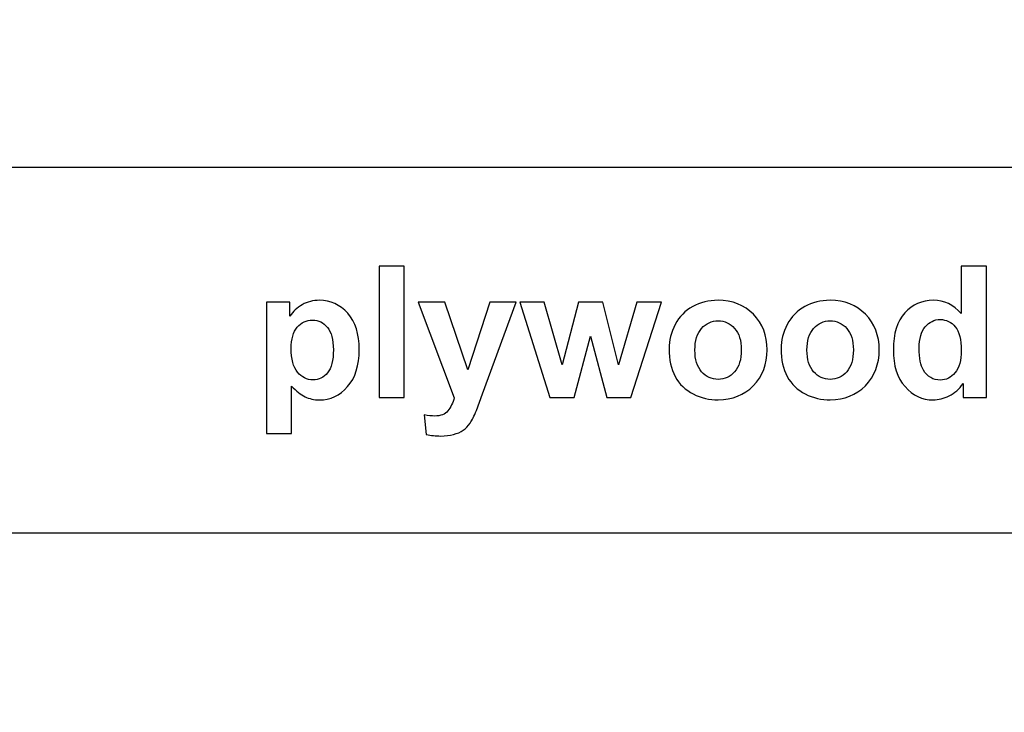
# Model space of a CAD drawing. Header units: millimetres. Extents: x -762 to 758, y -361 to 1446.
# Tile 143 of 150: x 247 to 328, y 1202 to 1259. Entities that reach past the tile are written whole.
import ezdxf

# ---------------------------------------------------------------- set-up
doc = ezdxf.new("R2010")
doc.units = ezdxf.units.MM
doc.header["$MEASUREMENT"] = 0
doc.layers.add('Layer 1', color=7, linetype='Continuous')

msp = doc.modelspace()

# ---------------------------------------------------------------- linework, layer by layer
at = {"layer": 'Layer 1', "color": 250, "lineweight": 9}
msp.add_open_spline([(-761.5629, 1446.3852), (-761.5629, 1446.3852), (758.4371, 1446.3852), (758.4371, 1446.3852), (758.4371, 1446.3852), (758.4371, 1446.3852), (758.4371, 36.3852), (758.4371, 36.3852), (758.4371, 36.3852), (758.4371, 36.3852), (-761.5629, 36.3852), (-761.5629, 36.3852), (-761.5629, 36.3852), (-761.5629, 36.3852), (-761.5629, 1446.3852), (-761.5629, 1446.3852)], degree=3, knots=[0, 0, 0, 0, 0.2, 0.2, 0.2, 0.2, 0.4, 0.4, 0.4, 0.4, 0.6, 0.6, 0.6, 0.6, 1, 1, 1, 1], dxfattribs=at)
at = {"layer": 'Layer 1', "color": 254}
msp.add_open_spline([(0.9788, 1246.3852), (0.9788, 1246.3852), (758.4371, 1246.3852), (758.4371, 1246.3852), (758.4371, 1246.3852), (758.4371, 1246.3852), (758.4371, 1216.3852), (758.4371, 1216.3852), (758.4371, 1216.3852), (758.4371, 1216.3852), (0.9788, 1216.3852), (0.9788, 1216.3852), (0.9788, 1216.3852), (0.9788, 1216.3852), (0.9788, 1246.3852), (0.9788, 1246.3852)], degree=3, knots=[0, 0, 0, 0, 0.2, 0.2, 0.2, 0.2, 0.4, 0.4, 0.4, 0.4, 0.6, 0.6, 0.6, 0.6, 1, 1, 1, 1], dxfattribs=at)
at = {"layer": 'Layer 1', "color": 250}
for points, knots in [([(276.5122, 1227.5029), (276.5122, 1227.5029), (276.5122, 1238.2801), (276.5122, 1238.2801), (276.5122, 1238.2801), (276.5122, 1238.2801), (278.5743, 1238.2801), (278.5743, 1238.2801), (278.5743, 1238.2801), (278.5743, 1238.2801), (278.5743, 1227.5029), (278.5743, 1227.5029), (278.5743, 1227.5029), (278.5743, 1227.5029), (276.5122, 1227.5029), (276.5122, 1227.5029)], [0, 0, 0, 0, 0.2, 0.2, 0.2, 0.2, 0.4, 0.4, 0.4, 0.4, 0.6, 0.6, 0.6, 0.6, 1, 1, 1, 1]), ([(326.3265, 1227.5029), (326.3265, 1227.5029), (324.4149, 1227.5029), (324.4149, 1227.5029), (324.4149, 1227.5029), (324.4149, 1227.5029), (324.4149, 1228.6494), (324.4149, 1228.6494), (324.4149, 1228.6494), (324.0964, 1228.2028), (323.7175, 1227.8692), (323.2835, 1227.6434), (323.2835, 1227.6434), (322.8496, 1227.4201), (322.4105, 1227.3072), (321.969, 1227.3072), (321.969, 1227.3072), (321.0684, 1227.3072), (320.2983, 1227.6685), (319.656, 1228.3935), (319.656, 1228.3935), (319.0163, 1229.1185), (318.6952, 1230.1269), (318.6952, 1231.4239), (318.6952, 1231.4239), (318.6952, 1232.7485), (319.0063, 1233.757), (319.631, 1234.4468), (319.631, 1234.4468), (320.2556, 1235.1367), (321.0433, 1235.4804), (321.9966, 1235.4804), (321.9966, 1235.4804), (322.8696, 1235.4804), (323.6272, 1235.1167), (324.2644, 1234.3917), (324.2644, 1234.3917), (324.2644, 1234.3917), (324.2644, 1238.2801), (324.2644, 1238.2801), (324.2644, 1238.2801), (324.2644, 1238.2801), (326.3265, 1238.2801), (326.3265, 1238.2801), (326.3265, 1238.2801), (326.3265, 1238.2801), (326.3265, 1227.5029), (326.3265, 1227.5029)], [0, 0, 0, 0, 0.0769231, 0.0769231, 0.0769231, 0.0769231, 0.1538462, 0.1538462, 0.1538462, 0.1538462, 0.2307692, 0.2307692, 0.2307692, 0.2307692, 0.3076923, 0.3076923, 0.3076923, 0.3076923, 0.3846154, 0.3846154, 0.3846154, 0.3846154, 0.4615385, 0.4615385, 0.4615385, 0.4615385, 0.5384615, 0.5384615, 0.5384615, 0.5384615, 0.6153846, 0.6153846, 0.6153846, 0.6153846, 0.6923077, 0.6923077, 0.6923077, 0.6923077, 0.7692308, 0.7692308, 0.7692308, 0.7692308, 0.8461538, 0.8461538, 0.8461538, 0.8461538, 1, 1, 1, 1]), ([(267.2578, 1235.3148), (267.2578, 1235.3148), (269.1845, 1235.3148), (269.1845, 1235.3148), (269.1845, 1235.3148), (269.1845, 1235.3148), (269.1845, 1234.1684), (269.1845, 1234.1684), (269.1845, 1234.1684), (269.4353, 1234.5597), (269.7715, 1234.8758), (270.198, 1235.1192), (270.198, 1235.1192), (270.6244, 1235.36), (271.0986, 1235.4804), (271.6179, 1235.4804), (271.6179, 1235.4804), (272.5235, 1235.4804), (273.2936, 1235.1242), (273.9258, 1234.4117), (273.9258, 1234.4117), (274.558, 1233.7018), (274.8741, 1232.7083), (274.8741, 1231.439), (274.8741, 1231.439), (274.8741, 1230.132), (274.5555, 1229.1185), (273.9183, 1228.3935), (273.9183, 1228.3935), (273.2811, 1227.6685), (272.5084, 1227.3072), (271.6003, 1227.3072), (271.6003, 1227.3072), (271.1688, 1227.3072), (270.7775, 1227.3925), (270.4263, 1227.5656), (270.4263, 1227.5656), (270.0776, 1227.7362), (269.7063, 1228.0297), (269.3199, 1228.4462), (269.3199, 1228.4462), (269.3199, 1228.4462), (269.3199, 1224.5377), (269.3199, 1224.5377), (269.3199, 1224.5377), (269.3199, 1224.5377), (267.2578, 1224.5377), (267.2578, 1224.5377), (267.2578, 1224.5377), (267.2578, 1224.5377), (267.2578, 1235.3148), (267.2578, 1235.3148)], [0, 0, 0, 0, 0.0714286, 0.0714286, 0.0714286, 0.0714286, 0.1428571, 0.1428571, 0.1428571, 0.1428571, 0.2142857, 0.2142857, 0.2142857, 0.2142857, 0.2857143, 0.2857143, 0.2857143, 0.2857143, 0.3571429, 0.3571429, 0.3571429, 0.3571429, 0.4285714, 0.4285714, 0.4285714, 0.4285714, 0.5, 0.5, 0.5, 0.5, 0.5714286, 0.5714286, 0.5714286, 0.5714286, 0.6428571, 0.6428571, 0.6428571, 0.6428571, 0.7142857, 0.7142857, 0.7142857, 0.7142857, 0.7857143, 0.7857143, 0.7857143, 0.7857143, 0.8571429, 0.8571429, 0.8571429, 0.8571429, 1, 1, 1, 1]), ([(279.7007, 1235.3148), (279.7007, 1235.3148), (281.8983, 1235.3148), (281.8983, 1235.3148), (281.8983, 1235.3148), (281.8983, 1235.3148), (283.7723, 1229.7732), (283.7723, 1229.7732), (283.7723, 1229.7732), (283.7723, 1229.7732), (285.6011, 1235.3148), (285.6011, 1235.3148), (285.6011, 1235.3148), (285.6011, 1235.3148), (287.7384, 1235.3148), (287.7384, 1235.3148), (287.7384, 1235.3148), (287.7384, 1235.3148), (284.9839, 1227.7964), (284.9839, 1227.7964), (284.9839, 1227.7964), (284.9839, 1227.7964), (284.4872, 1226.4392), (284.4872, 1226.4392), (284.4872, 1226.4392), (284.3041, 1225.9852), (284.131, 1225.639), (283.9654, 1225.3981), (283.9654, 1225.3981), (283.8024, 1225.1598), (283.6117, 1224.9641), (283.3985, 1224.8161), (283.3985, 1224.8161), (283.1852, 1224.6656), (282.9218, 1224.5502), (282.6082, 1224.4674), (282.6082, 1224.4674), (282.2972, 1224.3846), (281.9434, 1224.342), (281.5496, 1224.342), (281.5496, 1224.342), (281.1532, 1224.342), (280.7619, 1224.3846), (280.378, 1224.4674), (280.378, 1224.4674), (280.378, 1224.4674), (280.1974, 1226.078), (280.1974, 1226.078), (280.1974, 1226.078), (280.521, 1226.0153), (280.8146, 1225.9827), (281.0755, 1225.9827), (281.0755, 1225.9827), (281.5571, 1225.9827), (281.9133, 1226.1231), (282.1441, 1226.4066), (282.1441, 1226.4066), (282.3749, 1226.6901), (282.553, 1227.0513), (282.676, 1227.4878), (282.676, 1227.4878), (282.676, 1227.4878), (279.7007, 1235.3148), (279.7007, 1235.3148)], [0, 0, 0, 0, 0.0588235, 0.0588235, 0.0588235, 0.0588235, 0.1176471, 0.1176471, 0.1176471, 0.1176471, 0.1764706, 0.1764706, 0.1764706, 0.1764706, 0.2352941, 0.2352941, 0.2352941, 0.2352941, 0.2941176, 0.2941176, 0.2941176, 0.2941176, 0.3529412, 0.3529412, 0.3529412, 0.3529412, 0.4117647, 0.4117647, 0.4117647, 0.4117647, 0.4705882, 0.4705882, 0.4705882, 0.4705882, 0.5294118, 0.5294118, 0.5294118, 0.5294118, 0.5882353, 0.5882353, 0.5882353, 0.5882353, 0.6470588, 0.6470588, 0.6470588, 0.6470588, 0.7058824, 0.7058824, 0.7058824, 0.7058824, 0.7647059, 0.7647059, 0.7647059, 0.7647059, 0.8235294, 0.8235294, 0.8235294, 0.8235294, 0.8823529, 0.8823529, 0.8823529, 0.8823529, 1, 1, 1, 1]), ([(290.5105, 1227.5029), (290.5105, 1227.5029), (288.042, 1235.3148), (288.042, 1235.3148), (288.042, 1235.3148), (288.042, 1235.3148), (290.0489, 1235.3148), (290.0489, 1235.3148), (290.0489, 1235.3148), (290.0489, 1235.3148), (291.5115, 1230.1947), (291.5115, 1230.1947), (291.5115, 1230.1947), (291.5115, 1230.1947), (292.8586, 1235.3148), (292.8586, 1235.3148), (292.8586, 1235.3148), (292.8586, 1235.3148), (294.8505, 1235.3148), (294.8505, 1235.3148), (294.8505, 1235.3148), (294.8505, 1235.3148), (296.1475, 1230.1947), (296.1475, 1230.1947), (296.1475, 1230.1947), (296.1475, 1230.1947), (297.6401, 1235.3148), (297.6401, 1235.3148), (297.6401, 1235.3148), (297.6401, 1235.3148), (299.6771, 1235.3148), (299.6771, 1235.3148), (299.6771, 1235.3148), (299.6771, 1235.3148), (297.1685, 1227.5029), (297.1685, 1227.5029), (297.1685, 1227.5029), (297.1685, 1227.5029), (295.1866, 1227.5029), (295.1866, 1227.5029), (295.1866, 1227.5029), (295.1866, 1227.5029), (293.8445, 1232.5277), (293.8445, 1232.5277), (293.8445, 1232.5277), (293.8445, 1232.5277), (292.5199, 1227.5029), (292.5199, 1227.5029), (292.5199, 1227.5029), (292.5199, 1227.5029), (290.5105, 1227.5029), (290.5105, 1227.5029)], [0, 0, 0, 0, 0.0714286, 0.0714286, 0.0714286, 0.0714286, 0.1428571, 0.1428571, 0.1428571, 0.1428571, 0.2142857, 0.2142857, 0.2142857, 0.2142857, 0.2857143, 0.2857143, 0.2857143, 0.2857143, 0.3571429, 0.3571429, 0.3571429, 0.3571429, 0.4285714, 0.4285714, 0.4285714, 0.4285714, 0.5, 0.5, 0.5, 0.5, 0.5714286, 0.5714286, 0.5714286, 0.5714286, 0.6428571, 0.6428571, 0.6428571, 0.6428571, 0.7142857, 0.7142857, 0.7142857, 0.7142857, 0.7857143, 0.7857143, 0.7857143, 0.7857143, 0.8571429, 0.8571429, 0.8571429, 0.8571429, 1, 1, 1, 1]), ([(300.2918, 1231.5042), (300.2918, 1232.1916), (300.4599, 1232.8564), (300.7985, 1233.4986), (300.7985, 1233.4986), (301.1372, 1234.1433), (301.6163, 1234.6325), (302.236, 1234.9712), (302.236, 1234.9712), (302.8556, 1235.3098), (303.5455, 1235.4804), (304.3106, 1235.4804), (304.3106, 1235.4804), (305.4922, 1235.4804), (306.458, 1235.0966), (307.2131, 1234.3289), (307.2131, 1234.3289), (307.9682, 1233.5588), (308.3445, 1232.5904), (308.3445, 1231.4164), (308.3445, 1231.4164), (308.3445, 1230.2323), (307.9632, 1229.2514), (307.2031, 1228.4737), (307.2031, 1228.4737), (306.4405, 1227.6961), (305.4822, 1227.3072), (304.3257, 1227.3072), (304.3257, 1227.3072), (303.6107, 1227.3072), (302.9284, 1227.4703), (302.2786, 1227.7939), (302.2786, 1227.7939), (301.6314, 1228.1175), (301.1372, 1228.5917), (300.7985, 1229.2188), (300.7985, 1229.2188), (300.4599, 1229.8435), (300.2918, 1230.6061), (300.2918, 1231.5042)], [0, 0, 0, 0, 0.0909091, 0.0909091, 0.0909091, 0.0909091, 0.1818182, 0.1818182, 0.1818182, 0.1818182, 0.2727273, 0.2727273, 0.2727273, 0.2727273, 0.3636364, 0.3636364, 0.3636364, 0.3636364, 0.4545455, 0.4545455, 0.4545455, 0.4545455, 0.5454545, 0.5454545, 0.5454545, 0.5454545, 0.6363636, 0.6363636, 0.6363636, 0.6363636, 0.7272727, 0.7272727, 0.7272727, 0.7272727, 0.8181818, 0.8181818, 0.8181818, 0.8181818, 1, 1, 1, 1]), ([(309.486, 1231.5042), (309.486, 1232.1916), (309.6541, 1232.8564), (309.9927, 1233.4986), (309.9927, 1233.4986), (310.3314, 1234.1433), (310.8105, 1234.6325), (311.4302, 1234.9712), (311.4302, 1234.9712), (312.0498, 1235.3098), (312.7397, 1235.4804), (313.5048, 1235.4804), (313.5048, 1235.4804), (314.6864, 1235.4804), (315.6522, 1235.0966), (316.4073, 1234.3289), (316.4073, 1234.3289), (317.1624, 1233.5588), (317.5387, 1232.5904), (317.5387, 1231.4164), (317.5387, 1231.4164), (317.5387, 1230.2323), (317.1574, 1229.2514), (316.3973, 1228.4737), (316.3973, 1228.4737), (315.6347, 1227.6961), (314.6764, 1227.3072), (313.5199, 1227.3072), (313.5199, 1227.3072), (312.8049, 1227.3072), (312.1226, 1227.4703), (311.4728, 1227.7939), (311.4728, 1227.7939), (310.8256, 1228.1175), (310.3314, 1228.5917), (309.9927, 1229.2188), (309.9927, 1229.2188), (309.6541, 1229.8435), (309.486, 1230.6061), (309.486, 1231.5042)], [0, 0, 0, 0, 0.0909091, 0.0909091, 0.0909091, 0.0909091, 0.1818182, 0.1818182, 0.1818182, 0.1818182, 0.2727273, 0.2727273, 0.2727273, 0.2727273, 0.3636364, 0.3636364, 0.3636364, 0.3636364, 0.4545455, 0.4545455, 0.4545455, 0.4545455, 0.5454545, 0.5454545, 0.5454545, 0.5454545, 0.6363636, 0.6363636, 0.6363636, 0.6363636, 0.7272727, 0.7272727, 0.7272727, 0.7272727, 0.8181818, 0.8181818, 0.8181818, 0.8181818, 1, 1, 1, 1]), ([(269.2898, 1231.5293), (269.2898, 1230.6487), (269.4629, 1229.999), (269.8116, 1229.5776), (269.8116, 1229.5776), (270.1578, 1229.1586), (270.5818, 1228.9479), (271.0785, 1228.9479), (271.0785, 1228.9479), (271.5577, 1228.9479), (271.9565, 1229.141), (272.2751, 1229.5274), (272.2751, 1229.5274), (272.5937, 1229.9137), (272.7518, 1230.5459), (272.7518, 1231.4264), (272.7518, 1231.4264), (272.7518, 1232.2493), (272.5887, 1232.8589), (272.2601, 1233.2577), (272.2601, 1233.2577), (271.934, 1233.6566), (271.5276, 1233.8548), (271.0434, 1233.8548), (271.0434, 1233.8548), (270.5391, 1233.8548), (270.1202, 1233.6591), (269.7891, 1233.2678), (269.7891, 1233.2678), (269.4554, 1232.8764), (269.2898, 1232.2969), (269.2898, 1231.5293)], [0, 0, 0, 0, 0.1111111, 0.1111111, 0.1111111, 0.1111111, 0.2222222, 0.2222222, 0.2222222, 0.2222222, 0.3333333, 0.3333333, 0.3333333, 0.3333333, 0.4444444, 0.4444444, 0.4444444, 0.4444444, 0.5555556, 0.5555556, 0.5555556, 0.5555556, 0.6666667, 0.6666667, 0.6666667, 0.6666667, 0.7777778, 0.7777778, 0.7777778, 0.7777778, 1, 1, 1, 1]), ([(302.4141, 1231.3938), (302.4141, 1230.6186), (302.5972, 1230.0241), (302.9635, 1229.6127), (302.9635, 1229.6127), (303.3323, 1229.1987), (303.7838, 1228.993), (304.3232, 1228.993), (304.3232, 1228.993), (304.86, 1228.993), (305.3116, 1229.1987), (305.6753, 1229.6127), (305.6753, 1229.6127), (306.0391, 1230.0241), (306.2222, 1230.6237), (306.2222, 1231.4089), (306.2222, 1231.4089), (306.2222, 1232.174), (306.0391, 1232.7635), (305.6753, 1233.175), (305.6753, 1233.175), (305.3116, 1233.5889), (304.86, 1233.7946), (304.3232, 1233.7946), (304.3232, 1233.7946), (303.7838, 1233.7946), (303.3323, 1233.5889), (302.9635, 1233.175), (302.9635, 1233.175), (302.5972, 1232.7635), (302.4141, 1232.169), (302.4141, 1231.3938)], [0, 0, 0, 0, 0.1111111, 0.1111111, 0.1111111, 0.1111111, 0.2222222, 0.2222222, 0.2222222, 0.2222222, 0.3333333, 0.3333333, 0.3333333, 0.3333333, 0.4444444, 0.4444444, 0.4444444, 0.4444444, 0.5555556, 0.5555556, 0.5555556, 0.5555556, 0.6666667, 0.6666667, 0.6666667, 0.6666667, 0.7777778, 0.7777778, 0.7777778, 0.7777778, 1, 1, 1, 1]), ([(311.6083, 1231.3938), (311.6083, 1230.6186), (311.7914, 1230.0241), (312.1577, 1229.6127), (312.1577, 1229.6127), (312.5265, 1229.1987), (312.978, 1228.993), (313.5174, 1228.993), (313.5174, 1228.993), (314.0542, 1228.993), (314.5058, 1229.1987), (314.8695, 1229.6127), (314.8695, 1229.6127), (315.2333, 1230.0241), (315.4164, 1230.6237), (315.4164, 1231.4089), (315.4164, 1231.4089), (315.4164, 1232.174), (315.2333, 1232.7635), (314.8695, 1233.175), (314.8695, 1233.175), (314.5058, 1233.5889), (314.0542, 1233.7946), (313.5174, 1233.7946), (313.5174, 1233.7946), (312.978, 1233.7946), (312.5265, 1233.5889), (312.1577, 1233.175), (312.1577, 1233.175), (311.7914, 1232.7635), (311.6083, 1232.169), (311.6083, 1231.3938)], [0, 0, 0, 0, 0.1111111, 0.1111111, 0.1111111, 0.1111111, 0.2222222, 0.2222222, 0.2222222, 0.2222222, 0.3333333, 0.3333333, 0.3333333, 0.3333333, 0.4444444, 0.4444444, 0.4444444, 0.4444444, 0.5555556, 0.5555556, 0.5555556, 0.5555556, 0.6666667, 0.6666667, 0.6666667, 0.6666667, 0.7777778, 0.7777778, 0.7777778, 0.7777778, 1, 1, 1, 1]), ([(320.8175, 1231.5594), (320.8175, 1230.724), (320.9329, 1230.1194), (321.1612, 1229.7456), (321.1612, 1229.7456), (321.4949, 1229.2038), (321.959, 1228.9328), (322.556, 1228.9328), (322.556, 1228.9328), (323.0302, 1228.9328), (323.4341, 1229.136), (323.7652, 1229.5424), (323.7652, 1229.5424), (324.0989, 1229.9488), (324.2644, 1230.5534), (324.2644, 1231.3612), (324.2644, 1231.3612), (324.2644, 1232.2618), (324.1039, 1232.909), (323.7803, 1233.3054), (323.7803, 1233.3054), (323.4566, 1233.7018), (323.0452, 1233.9), (322.541, 1233.9), (322.541, 1233.9), (322.0518, 1233.9), (321.6429, 1233.7043), (321.3117, 1233.3129), (321.3117, 1233.3129), (320.9831, 1232.9216), (320.8175, 1232.3371), (320.8175, 1231.5594)], [0, 0, 0, 0, 0.1111111, 0.1111111, 0.1111111, 0.1111111, 0.2222222, 0.2222222, 0.2222222, 0.2222222, 0.3333333, 0.3333333, 0.3333333, 0.3333333, 0.4444444, 0.4444444, 0.4444444, 0.4444444, 0.5555556, 0.5555556, 0.5555556, 0.5555556, 0.6666667, 0.6666667, 0.6666667, 0.6666667, 0.7777778, 0.7777778, 0.7777778, 0.7777778, 1, 1, 1, 1])]:
    msp.add_open_spline(points, degree=3, knots=knots, dxfattribs=at)

doc.saveas('drawing.dxf')
